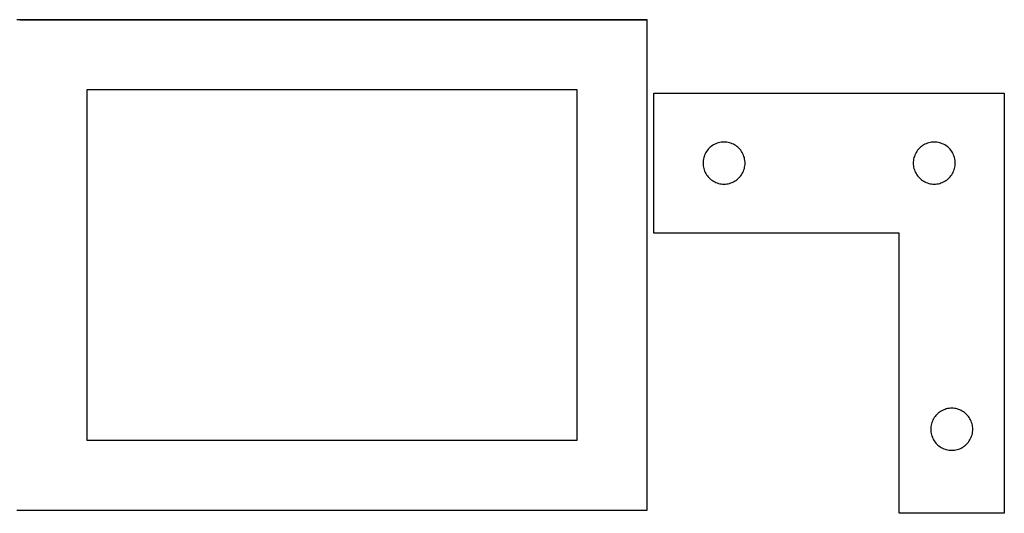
# Model space of a CAD drawing. Header units: millimetres. Extents: x 7 to 1243, y 7 to 2483.
# Tile 3 of 22: x 821 to 1243, y 7 to 218. Entities that reach past the tile are written whole.
import ezdxf

# ---------------------------------------------------------------- set-up
doc = ezdxf.new("R2010")
doc.units = ezdxf.units.MM
doc.layers.add('COMMON', color=5, linetype='CONTINUOUS', true_color=0x0000ff)
doc.layers.add('CUT', color=7, linetype='CONTINUOUS', true_color=0x000000)

msp = doc.modelspace()

# ---------------------------------------------------------------- linework, layer by layer
at = {"layer": 'COMMON'}
msp.add_line((821.083738, 217.941932), (1089.762865, 217.941932), dxfattribs=at)
at = {"layer": 'CUT'}
for p, q in [((1089.762865, 217.841932), (819.762865, 217.841932)), ((1089.762865, 7.841932), (1089.762865, 217.841932)), ((1059.762865, 187.841932), (849.762865, 187.841932)), ((849.762865, 187.841932), (849.762865, 37.841932)), ((1059.762865, 37.841932), (1059.762865, 187.841932)), ((1092.604731, 126.520974), (1092.604731, 186.520974)), ((1092.604731, 186.520974), (1242.604731, 186.520974)), ((1242.604731, 186.520974), (1242.604731, 6.520974)), ((1118.624133, 164.592828), (1118.104731, 164.315202)), ((1119.16058, 164.835889), (1118.624133, 164.592828)), ((1119.711776, 165.043345), (1119.16058, 164.835889)), ((1120.27536, 165.214306), (1119.711776, 165.043345)), ((1120.848918, 165.348041), (1120.27536, 165.214306)), ((1121.429996, 165.443977), (1120.848918, 165.348041)), ((1122.016103, 165.501704), (1121.429996, 165.443977)), ((1122.604731, 165.520974), (1122.016103, 165.501704)), ((1123.19336, 165.501704), (1122.604731, 165.520974)), ((1123.779467, 165.443977), (1123.19336, 165.501704)), ((1124.360544, 165.348041), (1123.779467, 165.443977)), ((1124.934103, 165.214306), (1124.360544, 165.348041)), ((1125.497687, 165.043345), (1124.934103, 165.214306)), ((1126.048882, 164.835889), (1125.497687, 165.043345)), ((1126.58533, 164.592828), (1126.048882, 164.835889)), ((1127.104731, 164.315202), (1126.58533, 164.592828)), ((1208.624133, 164.592828), (1208.104731, 164.315202)), ((1209.16058, 164.835889), (1208.624133, 164.592828)), ((1209.711776, 165.043345), (1209.16058, 164.835889)), ((1210.27536, 165.214306), (1209.711776, 165.043345)), ((1210.848918, 165.348041), (1210.27536, 165.214306)), ((1211.429996, 165.443977), (1210.848918, 165.348041)), ((1212.016103, 165.501704), (1211.429996, 165.443977)), ((1212.604731, 165.520974), (1212.016103, 165.501704)), ((1213.19336, 165.501704), (1212.604731, 165.520974)), ((1213.779467, 165.443977), (1213.19336, 165.501704)), ((1214.360544, 165.348041), (1213.779467, 165.443977)), ((1214.934103, 165.214306), (1214.360544, 165.348041)), ((1215.497687, 165.043345), (1214.934103, 165.214306)), ((1216.048882, 164.835889), (1215.497687, 165.043345)), ((1216.58533, 164.592828), (1216.048882, 164.835889)), ((1217.104731, 164.315202), (1216.58533, 164.592828)), ((1114.532877, 160.501572), (1114.289816, 159.965124)), ((1114.810503, 161.020974), (1114.532877, 160.501572)), ((1115.121505, 161.521106), (1114.810503, 161.020974)), ((1115.464551, 161.999826), (1115.121505, 161.521106)), ((1115.838173, 162.455086), (1115.464551, 161.999826)), ((1116.24077, 162.884935), (1115.838173, 162.455086)), ((1116.670619, 163.287532), (1116.24077, 162.884935)), ((1117.125879, 163.661154), (1116.670619, 163.287532)), ((1117.604599, 164.0042), (1117.125879, 163.661154)), ((1118.104731, 164.315202), (1117.604599, 164.0042)), ((1127.604863, 164.0042), (1127.104731, 164.315202)), ((1128.083584, 163.661154), (1127.604863, 164.0042)), ((1128.538844, 163.287532), (1128.083584, 163.661154)), ((1128.968692, 162.884935), (1128.538844, 163.287532)), ((1129.37129, 162.455086), (1128.968692, 162.884935)), ((1129.744911, 161.999826), (1129.37129, 162.455086)), ((1130.087958, 161.521106), (1129.744911, 161.999826)), ((1130.39896, 161.020974), (1130.087958, 161.521106)), ((1130.676586, 160.501572), (1130.39896, 161.020974)), ((1130.919647, 159.965124), (1130.676586, 160.501572)), ((1204.532877, 160.501572), (1204.289816, 159.965124)), ((1204.810503, 161.020974), (1204.532877, 160.501572)), ((1205.121505, 161.521106), (1204.810503, 161.020974)), ((1205.464551, 161.999826), (1205.121505, 161.521106)), ((1205.838173, 162.455086), (1205.464551, 161.999826)), ((1206.24077, 162.884935), (1205.838173, 162.455086)), ((1206.670619, 163.287532), (1206.24077, 162.884935)), ((1207.125879, 163.661154), (1206.670619, 163.287532)), ((1207.604599, 164.0042), (1207.125879, 163.661154)), ((1208.104731, 164.315202), (1207.604599, 164.0042)), ((1217.604863, 164.0042), (1217.104731, 164.315202)), ((1218.083584, 163.661154), (1217.604863, 164.0042)), ((1218.538844, 163.287532), (1218.083584, 163.661154)), ((1218.968692, 162.884935), (1218.538844, 163.287532)), ((1219.37129, 162.455086), (1218.968692, 162.884935)), ((1219.744911, 161.999826), (1219.37129, 162.455086)), ((1220.087958, 161.521106), (1219.744911, 161.999826)), ((1220.39896, 161.020974), (1220.087958, 161.521106)), ((1220.676586, 160.501572), (1220.39896, 161.020974)), ((1220.919647, 159.965124), (1220.676586, 160.501572)), ((1113.624001, 157.109602), (1113.604731, 156.520974)), ((1113.604731, 156.520974), (1113.624001, 155.932345)), ((1113.681728, 157.695709), (1113.624001, 157.109602)), ((1113.777664, 158.276786), (1113.681728, 157.695709)), ((1113.911399, 158.850345), (1113.777664, 158.276786)), ((1114.08236, 159.413929), (1113.911399, 158.850345)), ((1114.289816, 159.965124), (1114.08236, 159.413929)), ((1131.127103, 159.413929), (1130.919647, 159.965124)), ((1131.298064, 158.850345), (1131.127103, 159.413929)), ((1131.431799, 158.276786), (1131.298064, 158.850345)), ((1131.527735, 157.695709), (1131.431799, 158.276786)), ((1131.585462, 157.109602), (1131.527735, 157.695709)), ((1131.604731, 156.520974), (1131.585462, 157.109602)), ((1131.585462, 155.932345), (1131.604731, 156.520974)), ((1203.624001, 157.109602), (1203.604731, 156.520974)), ((1203.604731, 156.520974), (1203.624001, 155.932345)), ((1203.681728, 157.695709), (1203.624001, 157.109602)), ((1203.777664, 158.276786), (1203.681728, 157.695709)), ((1203.911399, 158.850345), (1203.777664, 158.276786)), ((1204.08236, 159.413929), (1203.911399, 158.850345)), ((1204.289816, 159.965124), (1204.08236, 159.413929)), ((1221.127103, 159.413929), (1220.919647, 159.965124)), ((1221.298064, 158.850345), (1221.127103, 159.413929)), ((1221.431799, 158.276786), (1221.298064, 158.850345)), ((1221.527735, 157.695709), (1221.431799, 158.276786)), ((1221.585462, 157.109602), (1221.527735, 157.695709)), ((1221.604731, 156.520974), (1221.585462, 157.109602)), ((1221.585462, 155.932345), (1221.604731, 156.520974)), ((1113.624001, 155.932345), (1113.681728, 155.346238)), ((1113.681728, 155.346238), (1113.777664, 154.765161)), ((1113.777664, 154.765161), (1113.911399, 154.191602)), ((1113.911399, 154.191602), (1114.08236, 153.628018)), ((1114.08236, 153.628018), (1114.289816, 153.076823)), ((1114.289816, 153.076823), (1114.532877, 152.540375)), ((1114.532877, 152.540375), (1114.810503, 152.020974)), ((1114.810503, 152.020974), (1115.121505, 151.520841)), ((1130.087958, 151.520841), (1130.39896, 152.020974)), ((1130.39896, 152.020974), (1130.676586, 152.540375)), ((1130.676586, 152.540375), (1130.919647, 153.076823)), ((1130.919647, 153.076823), (1131.127103, 153.628018)), ((1131.127103, 153.628018), (1131.298064, 154.191602)), ((1131.298064, 154.191602), (1131.431799, 154.765161)), ((1131.431799, 154.765161), (1131.527735, 155.346238)), ((1131.527735, 155.346238), (1131.585462, 155.932345)), ((1203.624001, 155.932345), (1203.681728, 155.346238)), ((1203.681728, 155.346238), (1203.777664, 154.765161)), ((1203.777664, 154.765161), (1203.911399, 154.191602)), ((1203.911399, 154.191602), (1204.08236, 153.628018)), ((1204.08236, 153.628018), (1204.289816, 153.076823)), ((1204.289816, 153.076823), (1204.532877, 152.540375)), ((1204.532877, 152.540375), (1204.810503, 152.020974)), ((1204.810503, 152.020974), (1205.121505, 151.520841)), ((1220.087958, 151.520841), (1220.39896, 152.020974)), ((1220.39896, 152.020974), (1220.676586, 152.540375)), ((1220.676586, 152.540375), (1220.919647, 153.076823)), ((1220.919647, 153.076823), (1221.127103, 153.628018)), ((1221.127103, 153.628018), (1221.298064, 154.191602)), ((1221.298064, 154.191602), (1221.431799, 154.765161)), ((1221.431799, 154.765161), (1221.527735, 155.346238)), ((1221.527735, 155.346238), (1221.585462, 155.932345)), ((1115.121505, 151.520841), (1115.464551, 151.042121)), ((1115.464551, 151.042121), (1115.838173, 150.586861)), ((1115.838173, 150.586861), (1116.24077, 150.157013)), ((1116.24077, 150.157013), (1116.670619, 149.754415)), ((1116.670619, 149.754415), (1117.125879, 149.380794)), ((1117.125879, 149.380794), (1117.604599, 149.037747)), ((1117.604599, 149.037747), (1118.104731, 148.726745)), ((1118.104731, 148.726745), (1118.624133, 148.449119)), ((1118.624133, 148.449119), (1119.16058, 148.206058)), ((1119.16058, 148.206058), (1119.711776, 147.998602)), ((1119.711776, 147.998602), (1120.27536, 147.827641)), ((1120.27536, 147.827641), (1120.848918, 147.693906)), ((1120.848918, 147.693906), (1121.429996, 147.59797)), ((1121.429996, 147.59797), (1122.016103, 147.540243)), ((1123.19336, 147.540243), (1123.779467, 147.59797)), ((1123.779467, 147.59797), (1124.360544, 147.693906)), ((1124.360544, 147.693906), (1124.934103, 147.827641)), ((1124.934103, 147.827641), (1125.497687, 147.998602)), ((1125.497687, 147.998602), (1126.048882, 148.206058)), ((1126.048882, 148.206058), (1126.58533, 148.449119)), ((1126.58533, 148.449119), (1127.104731, 148.726745)), ((1127.104731, 148.726745), (1127.604863, 149.037747)), ((1127.604863, 149.037747), (1128.083584, 149.380794)), ((1128.083584, 149.380794), (1128.538844, 149.754415)), ((1128.538844, 149.754415), (1128.968692, 150.157013)), ((1128.968692, 150.157013), (1129.37129, 150.586861)), ((1129.37129, 150.586861), (1129.744911, 151.042121)), ((1129.744911, 151.042121), (1130.087958, 151.520841)), ((1205.121505, 151.520841), (1205.464551, 151.042121)), ((1205.464551, 151.042121), (1205.838173, 150.586861)), ((1205.838173, 150.586861), (1206.24077, 150.157013)), ((1206.24077, 150.157013), (1206.670619, 149.754415)), ((1206.670619, 149.754415), (1207.125879, 149.380794)), ((1207.125879, 149.380794), (1207.604599, 149.037747)), ((1207.604599, 149.037747), (1208.104731, 148.726745)), ((1208.104731, 148.726745), (1208.624133, 148.449119)), ((1208.624133, 148.449119), (1209.16058, 148.206058)), ((1209.16058, 148.206058), (1209.711776, 147.998602)), ((1209.711776, 147.998602), (1210.27536, 147.827641)), ((1210.27536, 147.827641), (1210.848918, 147.693906)), ((1210.848918, 147.693906), (1211.429996, 147.59797)), ((1211.429996, 147.59797), (1212.016103, 147.540243)), ((1213.19336, 147.540243), (1213.779467, 147.59797)), ((1213.779467, 147.59797), (1214.360544, 147.693906)), ((1214.360544, 147.693906), (1214.934103, 147.827641)), ((1214.934103, 147.827641), (1215.497687, 147.998602)), ((1215.497687, 147.998602), (1216.048882, 148.206058)), ((1216.048882, 148.206058), (1216.58533, 148.449119)), ((1216.58533, 148.449119), (1217.104731, 148.726745)), ((1217.104731, 148.726745), (1217.604863, 149.037747)), ((1217.604863, 149.037747), (1218.083584, 149.380794)), ((1218.083584, 149.380794), (1218.538844, 149.754415)), ((1218.538844, 149.754415), (1218.968692, 150.157013)), ((1218.968692, 150.157013), (1219.37129, 150.586861)), ((1219.37129, 150.586861), (1219.744911, 151.042121)), ((1219.744911, 151.042121), (1220.087958, 151.520841)), ((1122.016103, 147.540243), (1122.604731, 147.520974)), ((1122.604731, 147.520974), (1123.19336, 147.540243)), ((1212.016103, 147.540243), (1212.604731, 147.520974)), ((1212.604731, 147.520974), (1213.19336, 147.540243)), ((1197.604731, 126.520974), (1092.604731, 126.520974)), ((1197.604731, 6.520974), (1197.604731, 126.520974)), ((1216.124133, 50.592828), (1215.604731, 50.315202)), ((1216.66058, 50.835889), (1216.124133, 50.592828)), ((1217.211776, 51.043345), (1216.66058, 50.835889)), ((1217.77536, 51.214306), (1217.211776, 51.043345)), ((1218.348918, 51.348041), (1217.77536, 51.214306)), ((1218.929996, 51.443977), (1218.348918, 51.348041)), ((1219.516103, 51.501704), (1218.929996, 51.443977)), ((1220.104731, 51.520974), (1219.516103, 51.501704)), ((1220.69336, 51.501704), (1220.104731, 51.520974)), ((1221.279467, 51.443977), (1220.69336, 51.501704)), ((1221.860544, 51.348041), (1221.279467, 51.443977)), ((1222.434103, 51.214306), (1221.860544, 51.348041)), ((1222.997687, 51.043345), (1222.434103, 51.214306)), ((1223.548882, 50.835889), (1222.997687, 51.043345)), ((1224.08533, 50.592828), (1223.548882, 50.835889)), ((1224.604731, 50.315202), (1224.08533, 50.592828)), ((1212.032877, 46.501572), (1211.789816, 45.965124)), ((1212.310503, 47.020974), (1212.032877, 46.501572)), ((1212.621505, 47.521106), (1212.310503, 47.020974)), ((1212.964551, 47.999826), (1212.621505, 47.521106)), ((1213.338173, 48.455086), (1212.964551, 47.999826)), ((1213.74077, 48.884935), (1213.338173, 48.455086)), ((1214.170619, 49.287532), (1213.74077, 48.884935)), ((1214.625879, 49.661154), (1214.170619, 49.287532)), ((1215.104599, 50.0042), (1214.625879, 49.661154)), ((1215.604731, 50.315202), (1215.104599, 50.0042)), ((1225.104863, 50.0042), (1224.604731, 50.315202)), ((1225.583584, 49.661154), (1225.104863, 50.0042)), ((1226.038844, 49.287532), (1225.583584, 49.661154)), ((1226.468692, 48.884935), (1226.038844, 49.287532)), ((1226.87129, 48.455086), (1226.468692, 48.884935)), ((1227.244911, 47.999826), (1226.87129, 48.455086)), ((1227.587958, 47.521106), (1227.244911, 47.999826)), ((1227.89896, 47.020974), (1227.587958, 47.521106)), ((1228.176586, 46.501572), (1227.89896, 47.020974)), ((1228.419647, 45.965124), (1228.176586, 46.501572)), ((1211.124001, 43.109602), (1211.104731, 42.520974)), ((1211.104731, 42.520974), (1211.124001, 41.932345)), ((1211.181728, 43.695709), (1211.124001, 43.109602)), ((1211.277664, 44.276786), (1211.181728, 43.695709)), ((1211.411399, 44.850345), (1211.277664, 44.276786)), ((1211.58236, 45.413929), (1211.411399, 44.850345)), ((1211.789816, 45.965124), (1211.58236, 45.413929)), ((1228.627103, 45.413929), (1228.419647, 45.965124)), ((1228.798064, 44.850345), (1228.627103, 45.413929)), ((1228.931799, 44.276786), (1228.798064, 44.850345)), ((1229.027735, 43.695709), (1228.931799, 44.276786)), ((1229.085462, 43.109602), (1229.027735, 43.695709)), ((1229.104731, 42.520974), (1229.085462, 43.109602)), ((1229.085462, 41.932345), (1229.104731, 42.520974)), ((1211.124001, 41.932345), (1211.181728, 41.346238)), ((1211.181728, 41.346238), (1211.277664, 40.765161)), ((1211.277664, 40.765161), (1211.411399, 40.191602)), ((1211.411399, 40.191602), (1211.58236, 39.628018)), ((1211.58236, 39.628018), (1211.789816, 39.076823)), ((1211.789816, 39.076823), (1212.032877, 38.540375)), ((1212.032877, 38.540375), (1212.310503, 38.020974)), ((1212.310503, 38.020974), (1212.621505, 37.520841)), ((1227.587958, 37.520841), (1227.89896, 38.020974)), ((1227.89896, 38.020974), (1228.176586, 38.540375)), ((1228.176586, 38.540375), (1228.419647, 39.076823)), ((1228.419647, 39.076823), (1228.627103, 39.628018)), ((1228.627103, 39.628018), (1228.798064, 40.191602)), ((1228.798064, 40.191602), (1228.931799, 40.765161)), ((1228.931799, 40.765161), (1229.027735, 41.346238)), ((1229.027735, 41.346238), (1229.085462, 41.932345)), ((849.762865, 37.841932), (1059.762865, 37.841932)), ((1212.621505, 37.520841), (1212.964551, 37.042121)), ((1212.964551, 37.042121), (1213.338173, 36.586861)), ((1213.338173, 36.586861), (1213.74077, 36.157013)), ((1213.74077, 36.157013), (1214.170619, 35.754415)), ((1214.170619, 35.754415), (1214.625879, 35.380794)), ((1214.625879, 35.380794), (1215.104599, 35.037747)), ((1215.104599, 35.037747), (1215.604731, 34.726745)), ((1215.604731, 34.726745), (1216.124133, 34.449119)), ((1216.124133, 34.449119), (1216.66058, 34.206058)), ((1216.66058, 34.206058), (1217.211776, 33.998602)), ((1217.211776, 33.998602), (1217.77536, 33.827641)), ((1217.77536, 33.827641), (1218.348918, 33.693906)), ((1221.860544, 33.693906), (1222.434103, 33.827641)), ((1222.434103, 33.827641), (1222.997687, 33.998602)), ((1222.997687, 33.998602), (1223.548882, 34.206058)), ((1223.548882, 34.206058), (1224.08533, 34.449119)), ((1224.08533, 34.449119), (1224.604731, 34.726745)), ((1224.604731, 34.726745), (1225.104863, 35.037747)), ((1225.104863, 35.037747), (1225.583584, 35.380794)), ((1225.583584, 35.380794), (1226.038844, 35.754415)), ((1226.038844, 35.754415), (1226.468692, 36.157013)), ((1226.468692, 36.157013), (1226.87129, 36.586861)), ((1226.87129, 36.586861), (1227.244911, 37.042121)), ((1227.244911, 37.042121), (1227.587958, 37.520841)), ((1218.348918, 33.693906), (1218.929996, 33.59797)), ((1218.929996, 33.59797), (1219.516103, 33.540243)), ((1219.516103, 33.540243), (1220.104731, 33.520974)), ((1220.104731, 33.520974), (1220.69336, 33.540243)), ((1220.69336, 33.540243), (1221.279467, 33.59797)), ((1221.279467, 33.59797), (1221.860544, 33.693906)), ((819.762865, 7.841932), (1089.762865, 7.841932)), ((1242.604731, 6.520974), (1197.604731, 6.520974))]:
    msp.add_line(p, q, dxfattribs=at)

doc.saveas('drawing.dxf')
